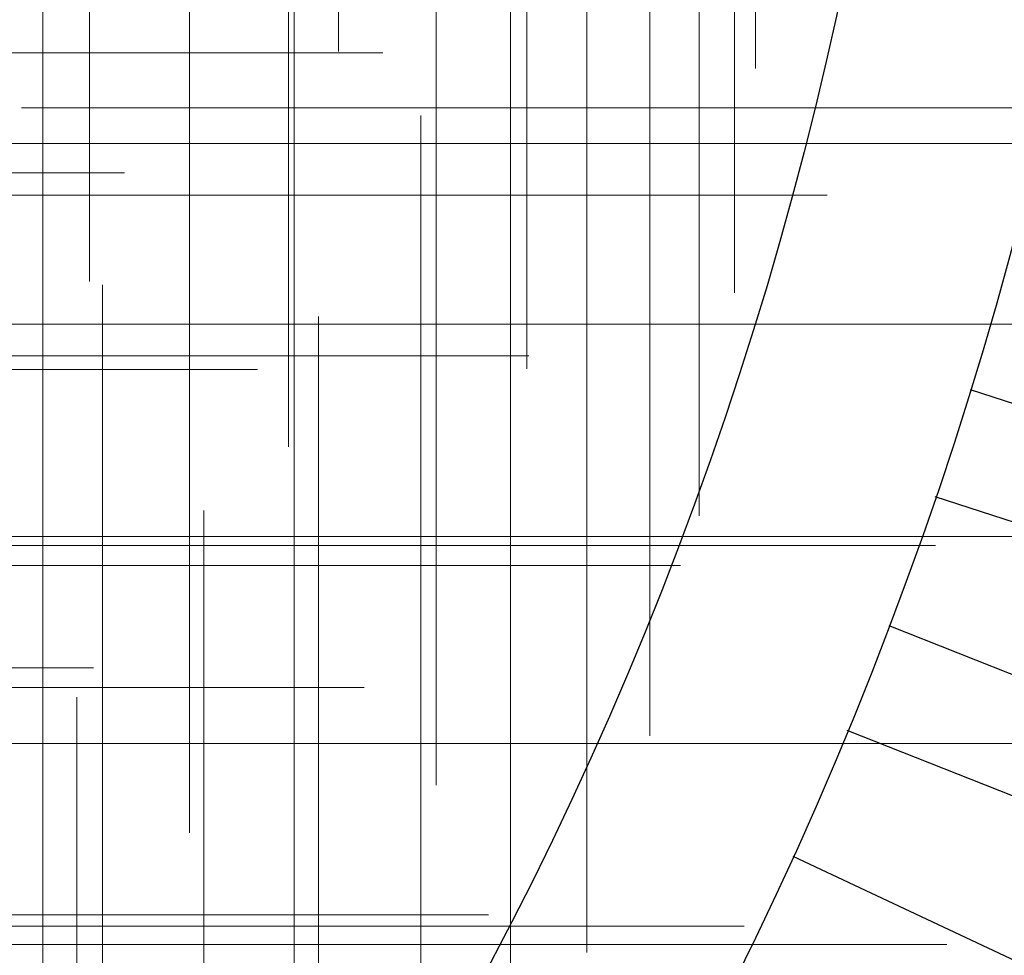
# Model space of a CAD drawing. Header units: millimetres. Extents: x -50 to 901, y -50 to 714.
# Tile 76 of 186: x 25.27 to 34.01, y -15.45 to -7.14. Entities that reach past the tile are written whole.
import ezdxf

# ---------------------------------------------------------------- set-up
doc = ezdxf.new("R2010")
doc.units = ezdxf.units.MM

# ---------------------------------------------------------------- blocks, each defined once
blk = doc.blocks.new('SW_CENTERMARKSYMBOL_400')
at = {"color": 0, "linetype": 'Continuous', "lineweight": 18}
blk.add_line((0, -5), (0, -5.5747), dxfattribs=at)
blk = doc.blocks.new('SW_CENTERMARKSYMBOL_401')
at = {"color": 0, "linetype": 'Continuous', "lineweight": 18}
for p, q in [((0, 0), (0, -5)), ((0, -5), (0, -5.5747))]:
    blk.add_line(p, q, dxfattribs=at)
blk = doc.blocks.new('SW_CENTERMARKSYMBOL_402')
at = {"color": 0, "linetype": 'Continuous', "lineweight": 18}
for p, q in [((0, 0), (0, -5)), ((0, -5), (0, -5.5747))]:
    blk.add_line(p, q, dxfattribs=at)
blk = doc.blocks.new('SW_CENTERMARKSYMBOL_403')
at = {"color": 0, "linetype": 'Continuous', "lineweight": 18}
for p, q in [((0, 0), (0, 5)), ((-5, 0), (-5.5747, 0)), ((0, 0), (-5, 0)), ((0, 0), (0, -5)), ((0, 0), (5, 0)), ((0, -5), (0, -5.5747))]:
    blk.add_line(p, q, dxfattribs=at)
blk = doc.blocks.new('SW_CENTERMARKSYMBOL_404')
at = {"color": 0, "linetype": 'Continuous', "lineweight": 18}
for p, q in [((0, 0), (0, 5)), ((-5, 0), (-5.5747, 0)), ((0, 0), (-5, 0)), ((0, 0), (0, -5)), ((0, 0), (5, 0)), ((0, -5), (0, -5.5747))]:
    blk.add_line(p, q, dxfattribs=at)
blk = doc.blocks.new('SW_CENTERMARKSYMBOL_405')
at = {"color": 0, "linetype": 'Continuous', "lineweight": 18}
for q in [(0, 5), (-5, 0), (0, -5), (5, 0)]:
    blk.add_line((0, 0), q, dxfattribs=at)
blk = doc.blocks.new('SW_CENTERMARKSYMBOL_406')
at = {"color": 0, "linetype": 'Continuous', "lineweight": 18}
for p, q in [((0, 5), (0, 5.5747)), ((0, 0), (0, 5)), ((0, 0), (-5, 0)), ((0, 0), (0, -5)), ((0, 0), (5, 0)), ((5, 0), (5.5747, 0))]:
    blk.add_line(p, q, dxfattribs=at)
blk = doc.blocks.new('SW_CENTERMARKSYMBOL_407')
at = {"color": 0, "linetype": 'Continuous', "lineweight": 18}
for p, q in [((0, 5), (0, 5.5747)), ((0, 0), (0, 5)), ((0, 0), (-5, 0)), ((0, 0), (0, -5)), ((0, 0), (5, 0)), ((5, 0), (5.5747, 0))]:
    blk.add_line(p, q, dxfattribs=at)
blk = doc.blocks.new('SW_CENTERMARKSYMBOL_408')
at = {"color": 0, "linetype": 'Continuous', "lineweight": 18}
for p, q in [((0, 5), (0, 5.5747)), ((0, 0), (0, 5))]:
    blk.add_line(p, q, dxfattribs=at)
blk = doc.blocks.new('SW_CENTERMARKSYMBOL_409')
at = {"color": 0, "linetype": 'Continuous', "lineweight": 18}
for p, q in [((0, 5), (0, 5.5747)), ((0, 0), (0, 5))]:
    blk.add_line(p, q, dxfattribs=at)
blk = doc.blocks.new('SW_CENTERMARKSYMBOL_498')
at = {"color": 0, "linetype": 'Continuous', "lineweight": 18}
for p, q in [((0, 0), (5, 0)), ((5, 0), (5.6063, 0))]:
    blk.add_line(p, q, dxfattribs=at)
blk = doc.blocks.new('SW_CENTERMARKSYMBOL_499')
at = {"color": 0, "linetype": 'Continuous', "lineweight": 18}
for p, q in [((0, 0), (5, 0)), ((5, 0), (5.6585, 0))]:
    blk.add_line(p, q, dxfattribs=at)
blk = doc.blocks.new('SW_CENTERMARKSYMBOL_500')
at = {"color": 0, "linetype": 'Continuous', "lineweight": 18}
for p, q in [((0, 0), (5, 0)), ((5, 0), (5.6585, 0))]:
    blk.add_line(p, q, dxfattribs=at)
blk = doc.blocks.new('SW_CENTERMARKSYMBOL_504')
at = {"color": 0, "linetype": 'Continuous', "lineweight": 18}
for p, q in [((0, 5), (0, 5.6932)), ((0, 0), (0, 5)), ((0, 0), (-5, 0)), ((0, 0), (0, -5)), ((0, 0), (5, 0)), ((5, 0), (5.6932, 0))]:
    blk.add_line(p, q, dxfattribs=at)
blk = doc.blocks.new('SW_CENTERMARKSYMBOL_526')
at = {"color": 0, "linetype": 'Continuous', "lineweight": 18}
for p, q in [((0, 0), (0, -5)), ((0, -5), (0, -5.6585))]:
    blk.add_line(p, q, dxfattribs=at)
blk = doc.blocks.new('SW_CENTERMARKSYMBOL_527')
at = {"color": 0, "linetype": 'Continuous', "lineweight": 18}
for p, q in [((0, 0), (0, -5)), ((0, -5), (0, -5.6585))]:
    blk.add_line(p, q, dxfattribs=at)
blk = doc.blocks.new('SW_CENTERMARKSYMBOL_528')
at = {"color": 0, "linetype": 'Continuous', "lineweight": 18}
for p, q in [((0, 0), (0, -5)), ((0, -5), (0, -5.6932))]:
    blk.add_line(p, q, dxfattribs=at)
blk = doc.blocks.new('SW_CENTERMARKSYMBOL_536')
at = {"color": 0, "linetype": 'Continuous', "lineweight": 18}
blk.add_line((0, -5), (0, -5.6585), dxfattribs=at)
blk = doc.blocks.new('SW_CENTERMARKSYMBOL_538')
at = {"color": 0, "linetype": 'Continuous', "lineweight": 18}
for p, q in [((0, 0), (5, 0)), ((5, 0), (5.5209, 0))]:
    blk.add_line(p, q, dxfattribs=at)
blk = doc.blocks.new('SW_CENTERMARKSYMBOL_539')
at = {"color": 0, "linetype": 'Continuous', "lineweight": 18}
for p, q in [((0, 0), (5, 0)), ((5, 0), (5.6063, 0))]:
    blk.add_line(p, q, dxfattribs=at)
blk = doc.blocks.new('SW_CENTERMARKSYMBOL_540')
at = {"color": 0, "linetype": 'Continuous', "lineweight": 18}
for p, q in [((0, 0), (5, 0)), ((5, 0), (5.6585, 0))]:
    blk.add_line(p, q, dxfattribs=at)
blk = doc.blocks.new('SW_CENTERMARKSYMBOL_541')
at = {"color": 0, "linetype": 'Continuous', "lineweight": 18}
for p, q in [((0, 0), (0, 5)), ((0, 0), (-5, 0)), ((0, 0), (0, -5)), ((0, 0), (5, 0)), ((5, 0), (5.6585, 0))]:
    blk.add_line(p, q, dxfattribs=at)
blk = doc.blocks.new('SW_CENTERMARKSYMBOL_542')
at = {"color": 0, "linetype": 'Continuous', "lineweight": 18}
for p, q in [((0, 0), (0, 5)), ((0, 0), (-5, 0)), ((0, 0), (0, -5)), ((0, 0), (5, 0)), ((5, 0), (5.6932, 0))]:
    blk.add_line(p, q, dxfattribs=at)
blk = doc.blocks.new('SW_CENTERMARKSYMBOL_548')
at = {"color": 0, "linetype": 'Continuous', "lineweight": 18}
for p, q in [((0, 0), (5, 0)), ((5, 0), (5.6063, 0))]:
    blk.add_line(p, q, dxfattribs=at)
blk = doc.blocks.new('SW_CENTERMARKSYMBOL_550')
at = {"color": 0, "linetype": 'Continuous', "lineweight": 18}
for p, q in [((0, 0), (0, 5)), ((0, 0), (-5, 0)), ((0, 0), (0, -5)), ((0, 0), (5, 0)), ((5, 0), (5.6932, 0)), ((0, -5), (0, -5.6932))]:
    blk.add_line(p, q, dxfattribs=at)
blk = doc.blocks.new('SW_CENTERMARKSYMBOL_551')
at = {"color": 0, "linetype": 'Continuous', "lineweight": 18}
for p, q in [((0, 0), (0, 5)), ((0, 0), (-5, 0)), ((0, 0), (0, -5)), ((0, 0), (5, 0)), ((5, 0), (5.6585, 0)), ((0, -5), (0, -5.6585))]:
    blk.add_line(p, q, dxfattribs=at)
blk = doc.blocks.new('SW_CENTERMARKSYMBOL_963')
at = {"color": 0, "linetype": 'Continuous', "lineweight": 18}
blk.add_line((0, -5), (0, -5.5747), dxfattribs=at)
blk = doc.blocks.new('SW_CENTERMARKSYMBOL_964')
at = {"color": 0, "linetype": 'Continuous', "lineweight": 18}
for p, q in [((0, 0), (0, -5)), ((0, -5), (0, -5.5747))]:
    blk.add_line(p, q, dxfattribs=at)
blk = doc.blocks.new('SW_CENTERMARKSYMBOL_965')
at = {"color": 0, "linetype": 'Continuous', "lineweight": 18}
for p, q in [((0, 0), (0, -5)), ((0, -5), (0, -5.5747))]:
    blk.add_line(p, q, dxfattribs=at)
blk = doc.blocks.new('SW_CENTERMARKSYMBOL_966')
at = {"color": 0, "linetype": 'Continuous', "lineweight": 18}
for p, q in [((0, 0), (0, 5)), ((-5, 0), (-5.5747, 0)), ((0, 0), (-5, 0)), ((0, 0), (0, -5)), ((0, 0), (5, 0)), ((0, -5), (0, -5.5747))]:
    blk.add_line(p, q, dxfattribs=at)
blk = doc.blocks.new('SW_CENTERMARKSYMBOL_967')
at = {"color": 0, "linetype": 'Continuous', "lineweight": 18}
for p, q in [((0, 0), (0, 5)), ((-5, 0), (-5.5747, 0)), ((0, 0), (-5, 0)), ((0, 0), (0, -5)), ((0, 0), (5, 0)), ((0, -5), (0, -5.5747))]:
    blk.add_line(p, q, dxfattribs=at)
blk = doc.blocks.new('SW_CENTERMARKSYMBOL_968')
at = {"color": 0, "linetype": 'Continuous', "lineweight": 18}
for q in [(0, 5), (-5, 0), (0, -5), (5, 0)]:
    blk.add_line((0, 0), q, dxfattribs=at)
blk = doc.blocks.new('SW_CENTERMARKSYMBOL_969')
at = {"color": 0, "linetype": 'Continuous', "lineweight": 18}
for p, q in [((0, 5), (0, 5.5747)), ((0, 0), (0, 5)), ((0, 0), (-5, 0)), ((0, 0), (0, -5)), ((0, 0), (5, 0)), ((5, 0), (5.5747, 0))]:
    blk.add_line(p, q, dxfattribs=at)
blk = doc.blocks.new('SW_CENTERMARKSYMBOL_970')
at = {"color": 0, "linetype": 'Continuous', "lineweight": 18}
for p, q in [((0, 5), (0, 5.5747)), ((0, 0), (0, 5)), ((0, 0), (-5, 0)), ((0, 0), (0, -5)), ((0, 0), (5, 0)), ((5, 0), (5.5747, 0))]:
    blk.add_line(p, q, dxfattribs=at)
blk = doc.blocks.new('SW_CENTERMARKSYMBOL_971')
at = {"color": 0, "linetype": 'Continuous', "lineweight": 18}
for p, q in [((0, 5), (0, 5.5747)), ((0, 0), (0, 5))]:
    blk.add_line(p, q, dxfattribs=at)
blk = doc.blocks.new('SW_CENTERMARKSYMBOL_972')
at = {"color": 0, "linetype": 'Continuous', "lineweight": 18}
for p, q in [((0, 5), (0, 5.5747)), ((0, 0), (0, 5))]:
    blk.add_line(p, q, dxfattribs=at)
blk = doc.blocks.new('SW_CENTERMARKSYMBOL_1061')
at = {"color": 0, "linetype": 'Continuous', "lineweight": 18}
for p, q in [((0, 0), (5, 0)), ((5, 0), (5.6063, 0))]:
    blk.add_line(p, q, dxfattribs=at)
blk = doc.blocks.new('SW_CENTERMARKSYMBOL_1062')
at = {"color": 0, "linetype": 'Continuous', "lineweight": 18}
for p, q in [((0, 0), (5, 0)), ((5, 0), (5.6585, 0))]:
    blk.add_line(p, q, dxfattribs=at)
blk = doc.blocks.new('SW_CENTERMARKSYMBOL_1063')
at = {"color": 0, "linetype": 'Continuous', "lineweight": 18}
for p, q in [((0, 0), (5, 0)), ((5, 0), (5.6585, 0))]:
    blk.add_line(p, q, dxfattribs=at)
blk = doc.blocks.new('SW_CENTERMARKSYMBOL_1067')
at = {"color": 0, "linetype": 'Continuous', "lineweight": 18}
for p, q in [((0, 5), (0, 5.6932)), ((0, 0), (0, 5)), ((0, 0), (-5, 0)), ((0, 0), (0, -5)), ((0, 0), (5, 0)), ((5, 0), (5.6932, 0))]:
    blk.add_line(p, q, dxfattribs=at)
blk = doc.blocks.new('SW_CENTERMARKSYMBOL_1089')
at = {"color": 0, "linetype": 'Continuous', "lineweight": 18}
for p, q in [((0, 0), (0, -5)), ((0, -5), (0, -5.6585))]:
    blk.add_line(p, q, dxfattribs=at)
blk = doc.blocks.new('SW_CENTERMARKSYMBOL_1090')
at = {"color": 0, "linetype": 'Continuous', "lineweight": 18}
for p, q in [((0, 0), (0, -5)), ((0, -5), (0, -5.6585))]:
    blk.add_line(p, q, dxfattribs=at)
blk = doc.blocks.new('SW_CENTERMARKSYMBOL_1091')
at = {"color": 0, "linetype": 'Continuous', "lineweight": 18}
for p, q in [((0, 0), (0, -5)), ((0, -5), (0, -5.6932))]:
    blk.add_line(p, q, dxfattribs=at)
blk = doc.blocks.new('SW_CENTERMARKSYMBOL_1099')
at = {"color": 0, "linetype": 'Continuous', "lineweight": 18}
blk.add_line((0, -5), (0, -5.6585), dxfattribs=at)
blk = doc.blocks.new('SW_CENTERMARKSYMBOL_1101')
at = {"color": 0, "linetype": 'Continuous', "lineweight": 18}
for p, q in [((0, 0), (5, 0)), ((5, 0), (5.5209, 0))]:
    blk.add_line(p, q, dxfattribs=at)
blk = doc.blocks.new('SW_CENTERMARKSYMBOL_1102')
at = {"color": 0, "linetype": 'Continuous', "lineweight": 18}
for p, q in [((0, 0), (5, 0)), ((5, 0), (5.6063, 0))]:
    blk.add_line(p, q, dxfattribs=at)
blk = doc.blocks.new('SW_CENTERMARKSYMBOL_1103')
at = {"color": 0, "linetype": 'Continuous', "lineweight": 18}
for p, q in [((0, 0), (5, 0)), ((5, 0), (5.6585, 0))]:
    blk.add_line(p, q, dxfattribs=at)
blk = doc.blocks.new('SW_CENTERMARKSYMBOL_1104')
at = {"color": 0, "linetype": 'Continuous', "lineweight": 18}
for p, q in [((0, 0), (0, 5)), ((0, 0), (-5, 0)), ((0, 0), (0, -5)), ((0, 0), (5, 0)), ((5, 0), (5.6585, 0))]:
    blk.add_line(p, q, dxfattribs=at)
blk = doc.blocks.new('SW_CENTERMARKSYMBOL_1105')
at = {"color": 0, "linetype": 'Continuous', "lineweight": 18}
for p, q in [((0, 0), (0, 5)), ((0, 0), (-5, 0)), ((0, 0), (0, -5)), ((0, 0), (5, 0)), ((5, 0), (5.6932, 0))]:
    blk.add_line(p, q, dxfattribs=at)
blk = doc.blocks.new('SW_CENTERMARKSYMBOL_1111')
at = {"color": 0, "linetype": 'Continuous', "lineweight": 18}
for p, q in [((0, 0), (5, 0)), ((5, 0), (5.6063, 0))]:
    blk.add_line(p, q, dxfattribs=at)
blk = doc.blocks.new('SW_CENTERMARKSYMBOL_1113')
at = {"color": 0, "linetype": 'Continuous', "lineweight": 18}
for p, q in [((0, 0), (0, 5)), ((0, 0), (-5, 0)), ((0, 0), (0, -5)), ((0, 0), (5, 0)), ((5, 0), (5.6932, 0)), ((0, -5), (0, -5.6932))]:
    blk.add_line(p, q, dxfattribs=at)
blk = doc.blocks.new('SW_CENTERMARKSYMBOL_1114')
at = {"color": 0, "linetype": 'Continuous', "lineweight": 18}
for p, q in [((0, 0), (0, 5)), ((0, 0), (-5, 0)), ((0, 0), (0, -5)), ((0, 0), (5, 0)), ((5, 0), (5.6585, 0)), ((0, -5), (0, -5.6585))]:
    blk.add_line(p, q, dxfattribs=at)
blk = doc.blocks.new('SW_CENTERMARKSYMBOL_1526')
at = {"color": 0, "linetype": 'Continuous', "lineweight": 18}
blk.add_line((0, -5), (0, -5.5747), dxfattribs=at)
blk = doc.blocks.new('SW_CENTERMARKSYMBOL_1527')
at = {"color": 0, "linetype": 'Continuous', "lineweight": 18}
for p, q in [((0, 0), (0, -5)), ((0, -5), (0, -5.5747))]:
    blk.add_line(p, q, dxfattribs=at)
blk = doc.blocks.new('SW_CENTERMARKSYMBOL_1528')
at = {"color": 0, "linetype": 'Continuous', "lineweight": 18}
for p, q in [((0, 0), (0, -5)), ((0, -5), (0, -5.5747))]:
    blk.add_line(p, q, dxfattribs=at)
blk = doc.blocks.new('SW_CENTERMARKSYMBOL_1529')
at = {"color": 0, "linetype": 'Continuous', "lineweight": 18}
for p, q in [((0, 0), (0, 5)), ((-5, 0), (-5.5747, 0)), ((0, 0), (-5, 0)), ((0, 0), (0, -5)), ((0, 0), (5, 0)), ((0, -5), (0, -5.5747))]:
    blk.add_line(p, q, dxfattribs=at)
blk = doc.blocks.new('SW_CENTERMARKSYMBOL_1530')
at = {"color": 0, "linetype": 'Continuous', "lineweight": 18}
for p, q in [((0, 0), (0, 5)), ((-5, 0), (-5.5747, 0)), ((0, 0), (-5, 0)), ((0, 0), (0, -5)), ((0, 0), (5, 0)), ((0, -5), (0, -5.5747))]:
    blk.add_line(p, q, dxfattribs=at)
blk = doc.blocks.new('SW_CENTERMARKSYMBOL_1531')
at = {"color": 0, "linetype": 'Continuous', "lineweight": 18}
for q in [(0, 5), (-5, 0), (0, -5), (5, 0)]:
    blk.add_line((0, 0), q, dxfattribs=at)
blk = doc.blocks.new('SW_CENTERMARKSYMBOL_1532')
at = {"color": 0, "linetype": 'Continuous', "lineweight": 18}
for p, q in [((0, 5), (0, 5.5747)), ((0, 0), (0, 5)), ((0, 0), (-5, 0)), ((0, 0), (0, -5)), ((0, 0), (5, 0)), ((5, 0), (5.5747, 0))]:
    blk.add_line(p, q, dxfattribs=at)
blk = doc.blocks.new('SW_CENTERMARKSYMBOL_1533')
at = {"color": 0, "linetype": 'Continuous', "lineweight": 18}
for p, q in [((0, 5), (0, 5.5747)), ((0, 0), (0, 5)), ((0, 0), (-5, 0)), ((0, 0), (0, -5)), ((0, 0), (5, 0)), ((5, 0), (5.5747, 0))]:
    blk.add_line(p, q, dxfattribs=at)
blk = doc.blocks.new('SW_CENTERMARKSYMBOL_1534')
at = {"color": 0, "linetype": 'Continuous', "lineweight": 18}
for p, q in [((0, 5), (0, 5.5747)), ((0, 0), (0, 5))]:
    blk.add_line(p, q, dxfattribs=at)
blk = doc.blocks.new('SW_CENTERMARKSYMBOL_1535')
at = {"color": 0, "linetype": 'Continuous', "lineweight": 18}
for p, q in [((0, 5), (0, 5.5747)), ((0, 0), (0, 5))]:
    blk.add_line(p, q, dxfattribs=at)
blk = doc.blocks.new('SW_CENTERMARKSYMBOL_1624')
at = {"color": 0, "linetype": 'Continuous', "lineweight": 18}
for p, q in [((0, 0), (5, 0)), ((5, 0), (5.6063, 0))]:
    blk.add_line(p, q, dxfattribs=at)
blk = doc.blocks.new('SW_CENTERMARKSYMBOL_1625')
at = {"color": 0, "linetype": 'Continuous', "lineweight": 18}
for p, q in [((0, 0), (5, 0)), ((5, 0), (5.6585, 0))]:
    blk.add_line(p, q, dxfattribs=at)
blk = doc.blocks.new('SW_CENTERMARKSYMBOL_1626')
at = {"color": 0, "linetype": 'Continuous', "lineweight": 18}
for p, q in [((0, 0), (5, 0)), ((5, 0), (5.6585, 0))]:
    blk.add_line(p, q, dxfattribs=at)
blk = doc.blocks.new('SW_CENTERMARKSYMBOL_1630')
at = {"color": 0, "linetype": 'Continuous', "lineweight": 18}
for p, q in [((0, 5), (0, 5.6932)), ((0, 0), (0, 5)), ((0, 0), (-5, 0)), ((0, 0), (0, -5)), ((0, 0), (5, 0)), ((5, 0), (5.6932, 0))]:
    blk.add_line(p, q, dxfattribs=at)
blk = doc.blocks.new('SW_CENTERMARKSYMBOL_1652')
at = {"color": 0, "linetype": 'Continuous', "lineweight": 18}
for p, q in [((0, 0), (0, -5)), ((0, -5), (0, -5.6585))]:
    blk.add_line(p, q, dxfattribs=at)
blk = doc.blocks.new('SW_CENTERMARKSYMBOL_1653')
at = {"color": 0, "linetype": 'Continuous', "lineweight": 18}
for p, q in [((0, 0), (0, -5)), ((0, -5), (0, -5.6585))]:
    blk.add_line(p, q, dxfattribs=at)
blk = doc.blocks.new('SW_CENTERMARKSYMBOL_1654')
at = {"color": 0, "linetype": 'Continuous', "lineweight": 18}
for p, q in [((0, 0), (0, -5)), ((0, -5), (0, -5.6932))]:
    blk.add_line(p, q, dxfattribs=at)
blk = doc.blocks.new('SW_CENTERMARKSYMBOL_1662')
at = {"color": 0, "linetype": 'Continuous', "lineweight": 18}
blk.add_line((0, -5), (0, -5.6585), dxfattribs=at)
blk = doc.blocks.new('SW_CENTERMARKSYMBOL_1664')
at = {"color": 0, "linetype": 'Continuous', "lineweight": 18}
for p, q in [((0, 0), (5, 0)), ((5, 0), (5.5209, 0))]:
    blk.add_line(p, q, dxfattribs=at)
blk = doc.blocks.new('SW_CENTERMARKSYMBOL_1665')
at = {"color": 0, "linetype": 'Continuous', "lineweight": 18}
for p, q in [((0, 0), (5, 0)), ((5, 0), (5.6063, 0))]:
    blk.add_line(p, q, dxfattribs=at)
blk = doc.blocks.new('SW_CENTERMARKSYMBOL_1666')
at = {"color": 0, "linetype": 'Continuous', "lineweight": 18}
for p, q in [((0, 0), (5, 0)), ((5, 0), (5.6585, 0))]:
    blk.add_line(p, q, dxfattribs=at)
blk = doc.blocks.new('SW_CENTERMARKSYMBOL_1667')
at = {"color": 0, "linetype": 'Continuous', "lineweight": 18}
for p, q in [((0, 0), (0, 5)), ((0, 0), (-5, 0)), ((0, 0), (0, -5)), ((0, 0), (5, 0)), ((5, 0), (5.6585, 0))]:
    blk.add_line(p, q, dxfattribs=at)
blk = doc.blocks.new('SW_CENTERMARKSYMBOL_1668')
at = {"color": 0, "linetype": 'Continuous', "lineweight": 18}
for p, q in [((0, 0), (0, 5)), ((0, 0), (-5, 0)), ((0, 0), (0, -5)), ((0, 0), (5, 0)), ((5, 0), (5.6932, 0))]:
    blk.add_line(p, q, dxfattribs=at)
blk = doc.blocks.new('SW_CENTERMARKSYMBOL_1674')
at = {"color": 0, "linetype": 'Continuous', "lineweight": 18}
for p, q in [((0, 0), (5, 0)), ((5, 0), (5.6063, 0))]:
    blk.add_line(p, q, dxfattribs=at)
blk = doc.blocks.new('SW_CENTERMARKSYMBOL_1676')
at = {"color": 0, "linetype": 'Continuous', "lineweight": 18}
for p, q in [((0, 0), (0, 5)), ((0, 0), (-5, 0)), ((0, 0), (0, -5)), ((0, 0), (5, 0)), ((5, 0), (5.6932, 0)), ((0, -5), (0, -5.6932))]:
    blk.add_line(p, q, dxfattribs=at)
blk = doc.blocks.new('SW_CENTERMARKSYMBOL_1677')
at = {"color": 0, "linetype": 'Continuous', "lineweight": 18}
for p, q in [((0, 0), (0, 5)), ((0, 0), (-5, 0)), ((0, 0), (0, -5)), ((0, 0), (5, 0)), ((5, 0), (5.6585, 0)), ((0, -5), (0, -5.6585))]:
    blk.add_line(p, q, dxfattribs=at)
blk = doc.blocks.new('SW_CENTERMARKSYMBOL_2089')
at = {"color": 0, "linetype": 'Continuous', "lineweight": 18}
blk.add_line((0, -5), (0, -5.5747), dxfattribs=at)
blk = doc.blocks.new('SW_CENTERMARKSYMBOL_2090')
at = {"color": 0, "linetype": 'Continuous', "lineweight": 18}
for p, q in [((0, 0), (0, -5)), ((0, -5), (0, -5.5747))]:
    blk.add_line(p, q, dxfattribs=at)
blk = doc.blocks.new('SW_CENTERMARKSYMBOL_2091')
at = {"color": 0, "linetype": 'Continuous', "lineweight": 18}
for p, q in [((0, 0), (0, -5)), ((0, -5), (0, -5.5747))]:
    blk.add_line(p, q, dxfattribs=at)
blk = doc.blocks.new('SW_CENTERMARKSYMBOL_2092')
at = {"color": 0, "linetype": 'Continuous', "lineweight": 18}
for p, q in [((0, 0), (0, 5)), ((-5, 0), (-5.5747, 0)), ((0, 0), (-5, 0)), ((0, 0), (0, -5)), ((0, 0), (5, 0)), ((0, -5), (0, -5.5747))]:
    blk.add_line(p, q, dxfattribs=at)
blk = doc.blocks.new('SW_CENTERMARKSYMBOL_2093')
at = {"color": 0, "linetype": 'Continuous', "lineweight": 18}
for p, q in [((0, 0), (0, 5)), ((-5, 0), (-5.5747, 0)), ((0, 0), (-5, 0)), ((0, 0), (0, -5)), ((0, 0), (5, 0)), ((0, -5), (0, -5.5747))]:
    blk.add_line(p, q, dxfattribs=at)
blk = doc.blocks.new('SW_CENTERMARKSYMBOL_2094')
at = {"color": 0, "linetype": 'Continuous', "lineweight": 18}
for q in [(0, 5), (-5, 0), (0, -5), (5, 0)]:
    blk.add_line((0, 0), q, dxfattribs=at)
blk = doc.blocks.new('SW_CENTERMARKSYMBOL_2095')
at = {"color": 0, "linetype": 'Continuous', "lineweight": 18}
for p, q in [((0, 5), (0, 5.5747)), ((0, 0), (0, 5)), ((0, 0), (-5, 0)), ((0, 0), (0, -5)), ((0, 0), (5, 0)), ((5, 0), (5.5747, 0))]:
    blk.add_line(p, q, dxfattribs=at)
blk = doc.blocks.new('SW_CENTERMARKSYMBOL_2096')
at = {"color": 0, "linetype": 'Continuous', "lineweight": 18}
for p, q in [((0, 5), (0, 5.5747)), ((0, 0), (0, 5)), ((0, 0), (-5, 0)), ((0, 0), (0, -5)), ((0, 0), (5, 0)), ((5, 0), (5.5747, 0))]:
    blk.add_line(p, q, dxfattribs=at)
blk = doc.blocks.new('SW_CENTERMARKSYMBOL_2097')
at = {"color": 0, "linetype": 'Continuous', "lineweight": 18}
for p, q in [((0, 5), (0, 5.5747)), ((0, 0), (0, 5))]:
    blk.add_line(p, q, dxfattribs=at)
blk = doc.blocks.new('SW_CENTERMARKSYMBOL_2098')
at = {"color": 0, "linetype": 'Continuous', "lineweight": 18}
for p, q in [((0, 5), (0, 5.5747)), ((0, 0), (0, 5))]:
    blk.add_line(p, q, dxfattribs=at)
blk = doc.blocks.new('SW_CENTERMARKSYMBOL_2187')
at = {"color": 0, "linetype": 'Continuous', "lineweight": 18}
for p, q in [((0, 0), (5, 0)), ((5, 0), (5.6063, 0))]:
    blk.add_line(p, q, dxfattribs=at)
blk = doc.blocks.new('SW_CENTERMARKSYMBOL_2188')
at = {"color": 0, "linetype": 'Continuous', "lineweight": 18}
for p, q in [((0, 0), (5, 0)), ((5, 0), (5.6585, 0))]:
    blk.add_line(p, q, dxfattribs=at)
blk = doc.blocks.new('SW_CENTERMARKSYMBOL_2189')
at = {"color": 0, "linetype": 'Continuous', "lineweight": 18}
for p, q in [((0, 0), (5, 0)), ((5, 0), (5.6585, 0))]:
    blk.add_line(p, q, dxfattribs=at)
blk = doc.blocks.new('SW_CENTERMARKSYMBOL_2193')
at = {"color": 0, "linetype": 'Continuous', "lineweight": 18}
for p, q in [((0, 5), (0, 5.6932)), ((0, 0), (0, 5)), ((0, 0), (-5, 0)), ((0, 0), (0, -5)), ((0, 0), (5, 0)), ((5, 0), (5.6932, 0))]:
    blk.add_line(p, q, dxfattribs=at)
blk = doc.blocks.new('SW_CENTERMARKSYMBOL_2215')
at = {"color": 0, "linetype": 'Continuous', "lineweight": 18}
for p, q in [((0, 0), (0, -5)), ((0, -5), (0, -5.6585))]:
    blk.add_line(p, q, dxfattribs=at)
blk = doc.blocks.new('SW_CENTERMARKSYMBOL_2216')
at = {"color": 0, "linetype": 'Continuous', "lineweight": 18}
for p, q in [((0, 0), (0, -5)), ((0, -5), (0, -5.6585))]:
    blk.add_line(p, q, dxfattribs=at)
blk = doc.blocks.new('SW_CENTERMARKSYMBOL_2217')
at = {"color": 0, "linetype": 'Continuous', "lineweight": 18}
for p, q in [((0, 0), (0, -5)), ((0, -5), (0, -5.6932))]:
    blk.add_line(p, q, dxfattribs=at)
blk = doc.blocks.new('SW_CENTERMARKSYMBOL_2225')
at = {"color": 0, "linetype": 'Continuous', "lineweight": 18}
blk.add_line((0, -5), (0, -5.6585), dxfattribs=at)
blk = doc.blocks.new('SW_CENTERMARKSYMBOL_2227')
at = {"color": 0, "linetype": 'Continuous', "lineweight": 18}
for p, q in [((0, 0), (5, 0)), ((5, 0), (5.5209, 0))]:
    blk.add_line(p, q, dxfattribs=at)
blk = doc.blocks.new('SW_CENTERMARKSYMBOL_2228')
at = {"color": 0, "linetype": 'Continuous', "lineweight": 18}
for p, q in [((0, 0), (5, 0)), ((5, 0), (5.6063, 0))]:
    blk.add_line(p, q, dxfattribs=at)
blk = doc.blocks.new('SW_CENTERMARKSYMBOL_2229')
at = {"color": 0, "linetype": 'Continuous', "lineweight": 18}
for p, q in [((0, 0), (5, 0)), ((5, 0), (5.6585, 0))]:
    blk.add_line(p, q, dxfattribs=at)
blk = doc.blocks.new('SW_CENTERMARKSYMBOL_2230')
at = {"color": 0, "linetype": 'Continuous', "lineweight": 18}
for p, q in [((0, 0), (0, 5)), ((0, 0), (-5, 0)), ((0, 0), (0, -5)), ((0, 0), (5, 0)), ((5, 0), (5.6585, 0))]:
    blk.add_line(p, q, dxfattribs=at)
blk = doc.blocks.new('SW_CENTERMARKSYMBOL_2231')
at = {"color": 0, "linetype": 'Continuous', "lineweight": 18}
for p, q in [((0, 0), (0, 5)), ((0, 0), (-5, 0)), ((0, 0), (0, -5)), ((0, 0), (5, 0)), ((5, 0), (5.6932, 0))]:
    blk.add_line(p, q, dxfattribs=at)
blk = doc.blocks.new('SW_CENTERMARKSYMBOL_2237')
at = {"color": 0, "linetype": 'Continuous', "lineweight": 18}
for p, q in [((0, 0), (5, 0)), ((5, 0), (5.6063, 0))]:
    blk.add_line(p, q, dxfattribs=at)
blk = doc.blocks.new('SW_CENTERMARKSYMBOL_2239')
at = {"color": 0, "linetype": 'Continuous', "lineweight": 18}
for p, q in [((0, 0), (0, 5)), ((0, 0), (-5, 0)), ((0, 0), (0, -5)), ((0, 0), (5, 0)), ((5, 0), (5.6932, 0)), ((0, -5), (0, -5.6932))]:
    blk.add_line(p, q, dxfattribs=at)
blk = doc.blocks.new('SW_CENTERMARKSYMBOL_2240')
at = {"color": 0, "linetype": 'Continuous', "lineweight": 18}
for p, q in [((0, 0), (0, 5)), ((0, 0), (-5, 0)), ((0, 0), (0, -5)), ((0, 0), (5, 0)), ((5, 0), (5.6585, 0)), ((0, -5), (0, -5.6585))]:
    blk.add_line(p, q, dxfattribs=at)
blk = doc.blocks.new('SW_CENTERMARKSYMBOL_2652')
at = {"color": 0, "linetype": 'Continuous', "lineweight": 18}
blk.add_line((0, -5), (0, -5.5747), dxfattribs=at)
blk = doc.blocks.new('SW_CENTERMARKSYMBOL_2653')
at = {"color": 0, "linetype": 'Continuous', "lineweight": 18}
for p, q in [((0, 0), (0, -5)), ((0, -5), (0, -5.5747))]:
    blk.add_line(p, q, dxfattribs=at)
blk = doc.blocks.new('SW_CENTERMARKSYMBOL_2654')
at = {"color": 0, "linetype": 'Continuous', "lineweight": 18}
for p, q in [((0, 0), (0, -5)), ((0, -5), (0, -5.5747))]:
    blk.add_line(p, q, dxfattribs=at)
blk = doc.blocks.new('SW_CENTERMARKSYMBOL_2655')
at = {"color": 0, "linetype": 'Continuous', "lineweight": 18}
for p, q in [((0, 0), (0, 5)), ((-5, 0), (-5.5747, 0)), ((0, 0), (-5, 0)), ((0, 0), (0, -5)), ((0, 0), (5, 0)), ((0, -5), (0, -5.5747))]:
    blk.add_line(p, q, dxfattribs=at)
blk = doc.blocks.new('SW_CENTERMARKSYMBOL_2656')
at = {"color": 0, "linetype": 'Continuous', "lineweight": 18}
for p, q in [((0, 0), (0, 5)), ((-5, 0), (-5.5747, 0)), ((0, 0), (-5, 0)), ((0, 0), (0, -5)), ((0, 0), (5, 0)), ((0, -5), (0, -5.5747))]:
    blk.add_line(p, q, dxfattribs=at)
blk = doc.blocks.new('SW_CENTERMARKSYMBOL_2657')
at = {"color": 0, "linetype": 'Continuous', "lineweight": 18}
for q in [(0, 5), (-5, 0), (0, -5), (5, 0)]:
    blk.add_line((0, 0), q, dxfattribs=at)
blk = doc.blocks.new('SW_CENTERMARKSYMBOL_2658')
at = {"color": 0, "linetype": 'Continuous', "lineweight": 18}
for p, q in [((0, 5), (0, 5.5747)), ((0, 0), (0, 5)), ((0, 0), (-5, 0)), ((0, 0), (0, -5)), ((0, 0), (5, 0)), ((5, 0), (5.5747, 0))]:
    blk.add_line(p, q, dxfattribs=at)
blk = doc.blocks.new('SW_CENTERMARKSYMBOL_2659')
at = {"color": 0, "linetype": 'Continuous', "lineweight": 18}
for p, q in [((0, 5), (0, 5.5747)), ((0, 0), (0, 5)), ((0, 0), (-5, 0)), ((0, 0), (0, -5)), ((0, 0), (5, 0)), ((5, 0), (5.5747, 0))]:
    blk.add_line(p, q, dxfattribs=at)
blk = doc.blocks.new('SW_CENTERMARKSYMBOL_2660')
at = {"color": 0, "linetype": 'Continuous', "lineweight": 18}
for p, q in [((0, 5), (0, 5.5747)), ((0, 0), (0, 5))]:
    blk.add_line(p, q, dxfattribs=at)
blk = doc.blocks.new('SW_CENTERMARKSYMBOL_2661')
at = {"color": 0, "linetype": 'Continuous', "lineweight": 18}
for p, q in [((0, 5), (0, 5.5747)), ((0, 0), (0, 5))]:
    blk.add_line(p, q, dxfattribs=at)
blk = doc.blocks.new('SW_CENTERMARKSYMBOL_2750')
at = {"color": 0, "linetype": 'Continuous', "lineweight": 18}
for p, q in [((0, 0), (5, 0)), ((5, 0), (5.6063, 0))]:
    blk.add_line(p, q, dxfattribs=at)
blk = doc.blocks.new('SW_CENTERMARKSYMBOL_2751')
at = {"color": 0, "linetype": 'Continuous', "lineweight": 18}
for p, q in [((0, 0), (5, 0)), ((5, 0), (5.6585, 0))]:
    blk.add_line(p, q, dxfattribs=at)
blk = doc.blocks.new('SW_CENTERMARKSYMBOL_2752')
at = {"color": 0, "linetype": 'Continuous', "lineweight": 18}
for p, q in [((0, 0), (5, 0)), ((5, 0), (5.6585, 0))]:
    blk.add_line(p, q, dxfattribs=at)
blk = doc.blocks.new('SW_CENTERMARKSYMBOL_2756')
at = {"color": 0, "linetype": 'Continuous', "lineweight": 18}
for p, q in [((0, 5), (0, 5.6932)), ((0, 0), (0, 5)), ((0, 0), (-5, 0)), ((0, 0), (0, -5)), ((0, 0), (5, 0)), ((5, 0), (5.6932, 0))]:
    blk.add_line(p, q, dxfattribs=at)
blk = doc.blocks.new('SW_CENTERMARKSYMBOL_2778')
at = {"color": 0, "linetype": 'Continuous', "lineweight": 18}
for p, q in [((0, 0), (0, -5)), ((0, -5), (0, -5.6585))]:
    blk.add_line(p, q, dxfattribs=at)
blk = doc.blocks.new('SW_CENTERMARKSYMBOL_2779')
at = {"color": 0, "linetype": 'Continuous', "lineweight": 18}
for p, q in [((0, 0), (0, -5)), ((0, -5), (0, -5.6585))]:
    blk.add_line(p, q, dxfattribs=at)
blk = doc.blocks.new('SW_CENTERMARKSYMBOL_2780')
at = {"color": 0, "linetype": 'Continuous', "lineweight": 18}
for p, q in [((0, 0), (0, -5)), ((0, -5), (0, -5.6932))]:
    blk.add_line(p, q, dxfattribs=at)
blk = doc.blocks.new('SW_CENTERMARKSYMBOL_2788')
at = {"color": 0, "linetype": 'Continuous', "lineweight": 18}
blk.add_line((0, -5), (0, -5.6585), dxfattribs=at)
blk = doc.blocks.new('SW_CENTERMARKSYMBOL_2790')
at = {"color": 0, "linetype": 'Continuous', "lineweight": 18}
for p, q in [((0, 0), (5, 0)), ((5, 0), (5.5209, 0))]:
    blk.add_line(p, q, dxfattribs=at)
blk = doc.blocks.new('SW_CENTERMARKSYMBOL_2791')
at = {"color": 0, "linetype": 'Continuous', "lineweight": 18}
for p, q in [((0, 0), (5, 0)), ((5, 0), (5.6063, 0))]:
    blk.add_line(p, q, dxfattribs=at)
blk = doc.blocks.new('SW_CENTERMARKSYMBOL_2792')
at = {"color": 0, "linetype": 'Continuous', "lineweight": 18}
for p, q in [((0, 0), (5, 0)), ((5, 0), (5.6585, 0))]:
    blk.add_line(p, q, dxfattribs=at)
blk = doc.blocks.new('SW_CENTERMARKSYMBOL_2793')
at = {"color": 0, "linetype": 'Continuous', "lineweight": 18}
for p, q in [((0, 0), (0, 5)), ((0, 0), (-5, 0)), ((0, 0), (0, -5)), ((0, 0), (5, 0)), ((5, 0), (5.6585, 0))]:
    blk.add_line(p, q, dxfattribs=at)
blk = doc.blocks.new('SW_CENTERMARKSYMBOL_2794')
at = {"color": 0, "linetype": 'Continuous', "lineweight": 18}
for p, q in [((0, 0), (0, 5)), ((0, 0), (-5, 0)), ((0, 0), (0, -5)), ((0, 0), (5, 0)), ((5, 0), (5.6932, 0))]:
    blk.add_line(p, q, dxfattribs=at)
blk = doc.blocks.new('SW_CENTERMARKSYMBOL_2800')
at = {"color": 0, "linetype": 'Continuous', "lineweight": 18}
for p, q in [((0, 0), (5, 0)), ((5, 0), (5.6063, 0))]:
    blk.add_line(p, q, dxfattribs=at)
blk = doc.blocks.new('SW_CENTERMARKSYMBOL_2802')
at = {"color": 0, "linetype": 'Continuous', "lineweight": 18}
for p, q in [((0, 0), (0, 5)), ((0, 0), (-5, 0)), ((0, 0), (0, -5)), ((0, 0), (5, 0)), ((5, 0), (5.6932, 0)), ((0, -5), (0, -5.6932))]:
    blk.add_line(p, q, dxfattribs=at)
blk = doc.blocks.new('SW_CENTERMARKSYMBOL_2803')
at = {"color": 0, "linetype": 'Continuous', "lineweight": 18}
for p, q in [((0, 0), (0, 5)), ((0, 0), (-5, 0)), ((0, 0), (0, -5)), ((0, 0), (5, 0)), ((5, 0), (5.6585, 0)), ((0, -5), (0, -5.6585))]:
    blk.add_line(p, q, dxfattribs=at)

msp = doc.modelspace()

# ---------------------------------------------------------------- linework, layer by layer
at = {"color": 7, "linetype": 'Continuous', "lineweight": 25}
for p, q in [((33.7057, -10.4259), (40.3637, -12.5892)), ((33.7057, -10.4259), (40.3637, -12.5892)), ((33.7057, -10.4259), (40.3637, -12.5892)), ((33.7057, -10.4259), (40.3637, -12.5892)), ((33.7057, -10.4259), (40.3637, -12.5892)), ((40.0546, -13.5403), (33.3967, -11.377)), ((40.0546, -13.5403), (33.3967, -11.377)), ((40.0546, -13.5403), (33.3967, -11.377)), ((40.0546, -13.5403), (33.3967, -11.377)), ((40.0546, -13.5403), (33.3967, -11.377)), ((32.9845, -12.5217), (39.4935, -15.0988)), ((32.9845, -12.5217), (39.4935, -15.0988)), ((32.9845, -12.5217), (39.4935, -15.0988)), ((32.9845, -12.5217), (39.4935, -15.0988)), ((32.9845, -12.5217), (39.4935, -15.0988)), ((39.1254, -16.0286), (32.6164, -13.4515)), ((39.1254, -16.0286), (32.6164, -13.4515)), ((39.1254, -16.0286), (32.6164, -13.4515)), ((39.1254, -16.0286), (32.6164, -13.4515)), ((39.1254, -16.0286), (32.6164, -13.4515)), ((32.1332, -14.5682), (38.4675, -17.5489)), ((32.1332, -14.5682), (38.4675, -17.5489)), ((32.1332, -14.5682), (38.4675, -17.5489)), ((32.1332, -14.5682), (38.4675, -17.5489)), ((32.1332, -14.5682), (38.4675, -17.5489))]:
    msp.add_line(p, q, dxfattribs=at)
for radius in [45, 45, 45, 45, 45, 43.8964, 43.8964, 43.8964, 43.8964, 43.8964, 43.6219, 43.6219, 43.6219, 43.6219, 43.6219, 42.2814, 42.2814, 42.2814, 42.2814, 42.2814, 35.2814, 35.2814, 35.2814, 35.2814, 35.2814, 33.2814, 33.2814, 33.2814, 33.2814, 33.2814]:
    msp.add_circle((0, 0), radius, dxfattribs=at)
msp.add_arc((0, 0), 50, 274.01152, 355.98848, dxfattribs=at)
msp.add_arc((0, 0), 50, 274.01152, 355.98848, dxfattribs=at)
msp.add_arc((0, 0), 50, 274.01152, 355.98848, dxfattribs=at)
msp.add_arc((0, 0), 50, 274.01152, 355.98848, dxfattribs=at)
msp.add_arc((0, 0), 50, 274.01152, 355.98848, dxfattribs=at)

# ---------------------------------------------------------------- block references
at = {"color": 7, "linetype": 'Continuous', "lineweight": 18}
for name, p in [('SW_CENTERMARKSYMBOL_536', (28.1018, -1.768)), ('SW_CENTERMARKSYMBOL_1099', (28.1018, -1.768)), ('SW_CENTERMARKSYMBOL_1662', (28.1018, -1.768)), ('SW_CENTERMARKSYMBOL_2225', (28.1018, -1.768)), ('SW_CENTERMARKSYMBOL_2788', (28.1018, -1.768)), ('SW_CENTERMARKSYMBOL_400', (31.8031, -2.0009)), ('SW_CENTERMARKSYMBOL_963', (31.8031, -2.0009)), ('SW_CENTERMARKSYMBOL_1526', (31.8031, -2.0009)), ('SW_CENTERMARKSYMBOL_2089', (31.8031, -2.0009)), ('SW_CENTERMARKSYMBOL_2652', (31.8031, -2.0009)), ('SW_CENTERMARKSYMBOL_526', (25.8923, -3.8077)), ('SW_CENTERMARKSYMBOL_1089', (25.8923, -3.8077)), ('SW_CENTERMARKSYMBOL_1652', (25.8923, -3.8077)), ('SW_CENTERMARKSYMBOL_2215', (25.8923, -3.8077)), ('SW_CENTERMARKSYMBOL_2778', (25.8923, -3.8077)), ('SW_CENTERMARKSYMBOL_401', (31.6147, -3.9939)), ('SW_CENTERMARKSYMBOL_964', (31.6147, -3.9939)), ('SW_CENTERMARKSYMBOL_1527', (31.6147, -3.9939)), ('SW_CENTERMARKSYMBOL_2090', (31.6147, -3.9939)), ('SW_CENTERMARKSYMBOL_2653', (31.6147, -3.9939)), ('SW_CENTERMARKSYMBOL_528', (29.7735, -4.5481)), ('SW_CENTERMARKSYMBOL_1091', (29.7735, -4.5481)), ('SW_CENTERMARKSYMBOL_1654', (29.7735, -4.5481)), ('SW_CENTERMARKSYMBOL_2217', (29.7735, -4.5481)), ('SW_CENTERMARKSYMBOL_2780', (29.7735, -4.5481)), ('SW_CENTERMARKSYMBOL_527', (27.6587, -5.2762)), ('SW_CENTERMARKSYMBOL_1090', (27.6587, -5.2762)), ('SW_CENTERMARKSYMBOL_1653', (27.6587, -5.2762)), ('SW_CENTERMARKSYMBOL_2216', (27.6587, -5.2762)), ('SW_CENTERMARKSYMBOL_2779', (27.6587, -5.2762)), ('SW_CENTERMARKSYMBOL_402', (31.3015, -5.9711)), ('SW_CENTERMARKSYMBOL_965', (31.3015, -5.9711)), ('SW_CENTERMARKSYMBOL_1528', (31.3015, -5.9711)), ('SW_CENTERMARKSYMBOL_2091', (31.3015, -5.9711)), ('SW_CENTERMARKSYMBOL_2654', (31.3015, -5.9711)), ('SW_CENTERMARKSYMBOL_548', (22.8896, -7.4373)), ('SW_CENTERMARKSYMBOL_1111', (22.8896, -7.4373)), ('SW_CENTERMARKSYMBOL_1674', (22.8896, -7.4373)), ('SW_CENTERMARKSYMBOL_2237', (22.8896, -7.4373)), ('SW_CENTERMARKSYMBOL_2800', (22.8896, -7.4373)), ('SW_CENTERMARKSYMBOL_403', (30.8648, -7.9247)), ('SW_CENTERMARKSYMBOL_966', (30.8648, -7.9247)), ('SW_CENTERMARKSYMBOL_1529', (30.8648, -7.9247)), ('SW_CENTERMARKSYMBOL_2092', (30.8648, -7.9247)), ('SW_CENTERMARKSYMBOL_2655', (30.8648, -7.9247)), ('SW_CENTERMARKSYMBOL_550', (28.9687, -8.2438)), ('SW_CENTERMARKSYMBOL_1113', (28.9687, -8.2438)), ('SW_CENTERMARKSYMBOL_1676', (28.9687, -8.2438)), ('SW_CENTERMARKSYMBOL_2239', (28.9687, -8.2438)), ('SW_CENTERMARKSYMBOL_2802', (28.9687, -8.2438)), ('SW_CENTERMARKSYMBOL_538', (20.6822, -8.5039)), ('SW_CENTERMARKSYMBOL_1101', (20.6822, -8.5039)), ('SW_CENTERMARKSYMBOL_1664', (20.6822, -8.5039)), ('SW_CENTERMARKSYMBOL_2227', (20.6822, -8.5039)), ('SW_CENTERMARKSYMBOL_2790', (20.6822, -8.5039)), ('SW_CENTERMARKSYMBOL_551', (26.7793, -8.7011)), ('SW_CENTERMARKSYMBOL_1114', (26.7793, -8.7011)), ('SW_CENTERMARKSYMBOL_1677', (26.7793, -8.7011)), ('SW_CENTERMARKSYMBOL_2240', (26.7793, -8.7011)), ('SW_CENTERMARKSYMBOL_2803', (26.7793, -8.7011)), ('SW_CENTERMARKSYMBOL_404', (30.3063, -9.8471)), ('SW_CENTERMARKSYMBOL_967', (30.3063, -9.8471)), ('SW_CENTERMARKSYMBOL_1530', (30.3063, -9.8471)), ('SW_CENTERMARKSYMBOL_2093', (30.3063, -9.8471)), ('SW_CENTERMARKSYMBOL_2656', (30.3063, -9.8471)), ('SW_CENTERMARKSYMBOL_540', (24.1319, -10.1272)), ('SW_CENTERMARKSYMBOL_1103', (24.1319, -10.1272)), ('SW_CENTERMARKSYMBOL_1666', (24.1319, -10.1272)), ('SW_CENTERMARKSYMBOL_2229', (24.1319, -10.1272)), ('SW_CENTERMARKSYMBOL_2792', (24.1319, -10.1272)), ('SW_CENTERMARKSYMBOL_539', (21.777, -10.2475)), ('SW_CENTERMARKSYMBOL_1102', (21.777, -10.2475)), ('SW_CENTERMARKSYMBOL_1665', (21.777, -10.2475)), ('SW_CENTERMARKSYMBOL_2228', (21.777, -10.2475)), ('SW_CENTERMARKSYMBOL_2791', (21.777, -10.2475)), ('SW_CENTERMARKSYMBOL_542', (27.707, -11.8096)), ('SW_CENTERMARKSYMBOL_1105', (27.707, -11.8096)), ('SW_CENTERMARKSYMBOL_1668', (27.707, -11.8096)), ('SW_CENTERMARKSYMBOL_2231', (27.707, -11.8096)), ('SW_CENTERMARKSYMBOL_2794', (27.707, -11.8096)), ('SW_CENTERMARKSYMBOL_405', (29.6282, -11.7306)), ('SW_CENTERMARKSYMBOL_968', (29.6282, -11.7306)), ('SW_CENTERMARKSYMBOL_1531', (29.6282, -11.7306)), ('SW_CENTERMARKSYMBOL_2094', (29.6282, -11.7306)), ('SW_CENTERMARKSYMBOL_2657', (29.6282, -11.7306)), ('SW_CENTERMARKSYMBOL_541', (25.4776, -11.9888)), ('SW_CENTERMARKSYMBOL_1104', (25.4776, -11.9888)), ('SW_CENTERMARKSYMBOL_1667', (25.4776, -11.9888)), ('SW_CENTERMARKSYMBOL_2230', (25.4776, -11.9888)), ('SW_CENTERMARKSYMBOL_2793', (25.4776, -11.9888)), ('SW_CENTERMARKSYMBOL_498', (20.3209, -12.8961)), ('SW_CENTERMARKSYMBOL_1061', (20.3209, -12.8961)), ('SW_CENTERMARKSYMBOL_1624', (20.3209, -12.8961)), ('SW_CENTERMARKSYMBOL_2187', (20.3209, -12.8961)), ('SW_CENTERMARKSYMBOL_2750', (20.3209, -12.8961)), ('SW_CENTERMARKSYMBOL_499', (22.6723, -13.0719)), ('SW_CENTERMARKSYMBOL_1062', (22.6723, -13.0719)), ('SW_CENTERMARKSYMBOL_1625', (22.6723, -13.0719)), ('SW_CENTERMARKSYMBOL_2188', (22.6723, -13.0719)), ('SW_CENTERMARKSYMBOL_2751', (22.6723, -13.0719)), ('SW_CENTERMARKSYMBOL_406', (28.8332, -13.5679)), ('SW_CENTERMARKSYMBOL_969', (28.8332, -13.5679)), ('SW_CENTERMARKSYMBOL_1532', (28.8332, -13.5679)), ('SW_CENTERMARKSYMBOL_2095', (28.8332, -13.5679)), ('SW_CENTERMARKSYMBOL_2658', (28.8332, -13.5679)), ('SW_CENTERMARKSYMBOL_500', (23.7741, -15.0875)), ('SW_CENTERMARKSYMBOL_1063', (23.7741, -15.0875)), ('SW_CENTERMARKSYMBOL_1626', (23.7741, -15.0875)), ('SW_CENTERMARKSYMBOL_2189', (23.7741, -15.0875)), ('SW_CENTERMARKSYMBOL_2752', (23.7741, -15.0875)), ('SW_CENTERMARKSYMBOL_504', (26.0084, -15.1891)), ('SW_CENTERMARKSYMBOL_1067', (26.0084, -15.1891)), ('SW_CENTERMARKSYMBOL_1630', (26.0084, -15.1891)), ('SW_CENTERMARKSYMBOL_2193', (26.0084, -15.1891)), ('SW_CENTERMARKSYMBOL_2756', (26.0084, -15.1891)), ('SW_CENTERMARKSYMBOL_407', (27.9244, -15.3515)), ('SW_CENTERMARKSYMBOL_970', (27.9244, -15.3515)), ('SW_CENTERMARKSYMBOL_1533', (27.9244, -15.3515)), ('SW_CENTERMARKSYMBOL_2096', (27.9244, -15.3515)), ('SW_CENTERMARKSYMBOL_2659', (27.9244, -15.3515)), ('SW_CENTERMARKSYMBOL_408', (26.9053, -17.0746)), ('SW_CENTERMARKSYMBOL_971', (26.9053, -17.0746)), ('SW_CENTERMARKSYMBOL_1534', (26.9053, -17.0746)), ('SW_CENTERMARKSYMBOL_2097', (26.9053, -17.0746)), ('SW_CENTERMARKSYMBOL_2660', (26.9053, -17.0746)), ('SW_CENTERMARKSYMBOL_409', (25.7801, -18.7303)), ('SW_CENTERMARKSYMBOL_972', (25.7801, -18.7303)), ('SW_CENTERMARKSYMBOL_1535', (25.7801, -18.7303)), ('SW_CENTERMARKSYMBOL_2098', (25.7801, -18.7303)), ('SW_CENTERMARKSYMBOL_2661', (25.7801, -18.7303))]:
    msp.add_blockref(name, p, dxfattribs=at)

doc.saveas('drawing.dxf')
